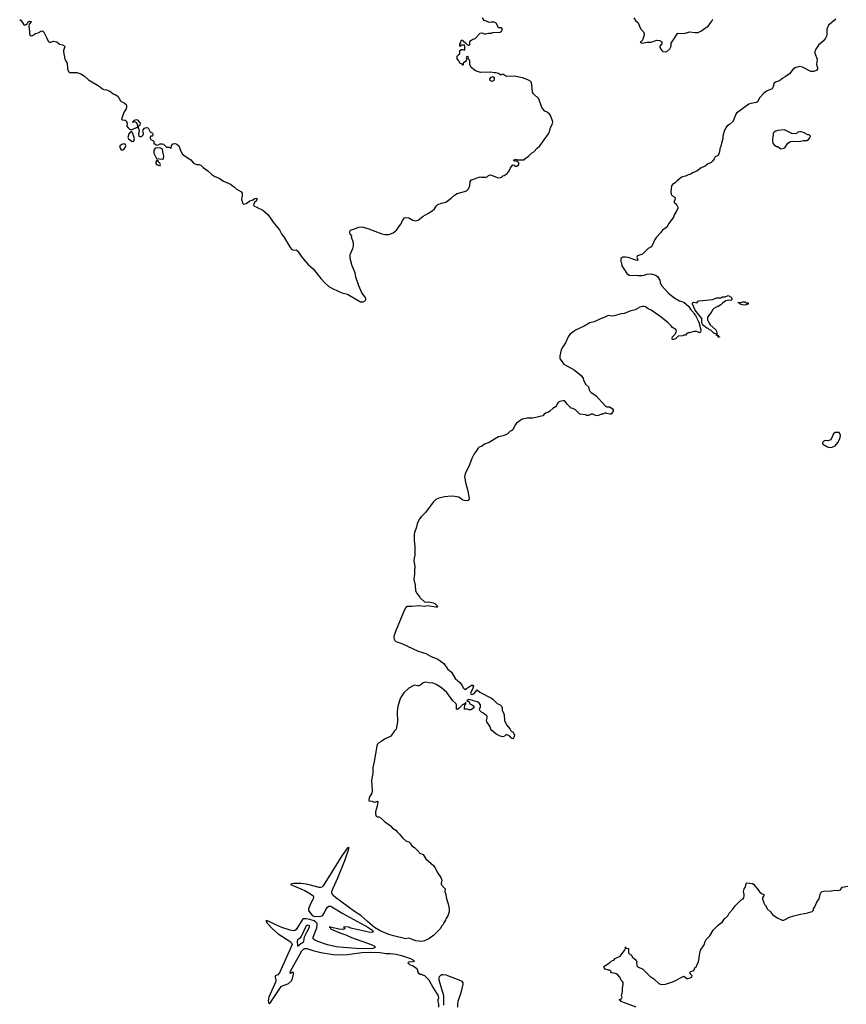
# Model space of a CAD drawing. Header units: inches. Extents: x 2347120 to 2490770, y 707513 to 877705.
# Tile 103 of 132: x 2468130 to 2479729, y 764289 to 778102. Entities that reach past the tile are written whole.
import ezdxf

# ---------------------------------------------------------------- set-up
doc = ezdxf.new("R2010")
doc.units = ezdxf.units.IN
doc.header["$MEASUREMENT"] = 0
for name, color, linetype in [('C4767', 7, 'Continuous'), ('C4776', 7, 'Continuous'), ('C4777', 7, 'Continuous')]:
    doc.layers.add(name, color=color, linetype=linetype)

msp = doc.modelspace()

# ---------------------------------------------------------------- linework, layer by layer
at = {"layer": 'C4767', "color": 5, "elevation": 60}
for points in [[(2468130, 778103), (2468150, 778091), (2468190, 778031), (2468210, 778031), (2468236, 778044), (2468250, 778071), (2468270, 778079), (2468290, 778074), (2468291, 778071), (2468262, 778038), (2468256, 778010), (2468270, 777930), (2468270, 777902), (2468273, 777890), (2468290, 777875), (2468310, 777879), (2468353, 777907), (2468390, 777917), (2468430, 777939), (2468450, 777943), (2468470, 777926), (2468504, 777850), (2468530, 777801), (2468541, 777790), (2468550, 777785), (2468566, 777786), (2468610, 777799), (2468630, 777798), (2468650, 777790), (2468690, 777759), (2468730, 777747), (2468765, 777730), (2468761, 777710), (2468744, 777670), (2468744, 777650), (2468763, 777550), (2468771, 777530), (2468797, 777490), (2468803, 777410), (2468814, 777374), (2468830, 777363), (2468850, 777359), (2468930, 777362), (2468990, 777344), (2469038, 777310), (2469097, 777257), (2469247, 777170), (2469290, 777130), (2469310, 777122), (2469350, 777116), (2469385, 777105), (2469411, 777090), (2469442, 777062), (2469470, 777053), (2469507, 777030), (2469543, 776963), (2469553, 776953), (2469597, 776937), (2469623, 776910), (2469631, 776890), (2469630, 776868), (2469624, 776850), (2469596, 776810), (2469558, 776710), (2469570, 776698), (2469610, 776691), (2469623, 776683), (2469638, 776650), (2469635, 776610), (2469650, 776583), (2469670, 776567), (2469690, 776559), (2469710, 776559), (2469770, 776587), (2469789, 776591), (2469789, 776610), (2469773, 776653), (2469750, 776665), (2469708, 776670), (2469729, 776671), (2469742, 776690), (2469770, 776701), (2469790, 776691), (2469798, 776678), (2469810, 776670), (2469819, 776650), (2469816, 776624), (2469810, 776615), (2469793, 776607), (2469793, 776587), (2469807, 776550), (2469797, 776490), (2469803, 776470), (2469810, 776464), (2469836, 776464), (2469850, 776471), (2469869, 776490), (2469869, 776510), (2469859, 776530), (2469862, 776558), (2469880, 776580), (2469911, 776591), (2469930, 776585), (2469937, 776577), (2469962, 776530), (2469994, 776510), (2470000, 776500), (2470000, 776498)], [(2470000, 776485), (2469993, 776467), (2469970, 776466), (2469954, 776450), (2469970, 776422), (2470000, 776406)]]:
    msp.add_lwpolyline(points, dxfattribs=at)
for points in [[(2469690, 776535), (2469660, 776500), (2469648, 776450), (2469659, 776430), (2469690, 776407), (2469710, 776395), (2469730, 776396), (2469739, 776430), (2469736, 776450), (2469713, 776513)], [(2469590, 776361), (2469563, 776350), (2469537, 776330), (2469534, 776310), (2469550, 776287), (2469570, 776273), (2469590, 776281), (2469612, 776308), (2469618, 776330), (2469610, 776357)]]:
    msp.add_lwpolyline(points, close=True, dxfattribs=at)
at = {"layer": 'C4776', "color": 5, "elevation": 60}
for points in [[(2473743, 770000), (2473751, 769990), (2473810, 769936), (2473830, 769931), (2473870, 769934), (2473930, 769922), (2473956, 769910), (2473998, 769870), (2473990, 769862), (2473970, 769861), (2473850, 769881), (2473810, 769870), (2473730, 769878), (2473631, 769869), (2473590, 769871), (2473570, 769868), (2473550, 769857), (2473525, 769815), (2473403, 769517), (2473382, 769450), (2473379, 769430), (2473383, 769410), (2473393, 769393), (2473410, 769381), (2473490, 769352), (2473722, 769242), (2473827, 769210), (2473894, 769174), (2473996, 769130), (2474079, 769070), (2474135, 768995), (2474187, 768950), (2474238, 768858), (2474306, 768806), (2474340, 768760), (2474352, 768730), (2474370, 768712), (2474390, 768705), (2474401, 768719), (2474470, 768764), (2474490, 768765), (2474496, 768750), (2474484, 768710), (2474470, 768689), (2474455, 768650), (2474460, 768640), (2474476, 768636), (2474509, 768650), (2474550, 768702), (2474586, 768666), (2474750, 768585), (2474770, 768571), (2474831, 768511), (2474872, 768490), (2474892, 768470), (2474898, 768450), (2474899, 768410), (2474920, 768380), (2474930, 768350), (2474931, 768271), (2474962, 768210), (2475011, 768150), (2475016, 768136), (2475036, 768116), (2475051, 768110), (2475071, 768071), (2475070, 768046), (2475065, 768030), (2475050, 768015), (2475030, 768022), (2475009, 768049), (2474970, 768068), (2474950, 768068), (2474932, 768050), (2474910, 768042), (2474871, 768049), (2474810, 768083), (2474753, 768130), (2474739, 768150), (2474725, 768190), (2474685, 768250), (2474679, 768270), (2474689, 768310), (2474688, 768330), (2474680, 768340), (2474650, 768358), (2474630, 768378), (2474609, 768389), (2474588, 768410), (2474582, 768430), (2474597, 768463), (2474594, 768490), (2474576, 768516), (2474552, 768532), (2474510, 768541), (2474490, 768552), (2474433, 768567), (2474410, 768558), (2474406, 768546), (2474410, 768542), (2474430, 768542), (2474444, 768504), (2474485, 768485), (2474502, 768470), (2474502, 768450), (2474497, 768443), (2474460, 768420), (2474430, 768418), (2474410, 768428), (2474369, 768429), (2474369, 768451), (2474382, 768498), (2474394, 768510), (2474390, 768518), (2474374, 768510), (2474374, 768506), (2474370, 768508), (2474363, 768497), (2474350, 768493), (2474290, 768437), (2474270, 768425), (2474258, 768430), (2474257, 768490), (2474250, 768508), (2474206, 768546), (2474123, 768663), (2474049, 768729), (2473975, 768775), (2473930, 768794), (2473870, 768799), (2473830, 768809), (2473790, 768799), (2473758, 768770), (2473730, 768757), (2473710, 768756), (2473670, 768764), (2473650, 768759), (2473590, 768726), (2473520, 768660), (2473475, 768590), (2473434, 768470), (2473427, 768390), (2473431, 768250), (2473411, 768150), (2473390, 768128), (2473338, 768050), (2473251, 768009), (2473210, 767979), (2473170, 767957), (2473148, 767932), (2473139, 767910), (2473106, 767694), (2473087, 767610), (2473084, 767530), (2473067, 767430), (2473078, 767282), (2473071, 767249), (2473034, 767190), (2473027, 767150), (2473030, 767142), (2473070, 767141), (2473107, 767127), (2473150, 767138), (2473154, 767134), (2473144, 767070), (2473124, 766990), (2473123, 766963), (2473132, 766930), (2473150, 766918), (2473170, 766918), (2473200, 766900), (2473250, 766852), (2473265, 766845), (2473334, 766794), (2473362, 766762), (2473410, 766732), (2473427, 766707), (2473458, 766678), (2473503, 766623), (2473550, 766582), (2473592, 766570), (2473610, 766552), (2473631, 766511), (2473670, 766491), (2473732, 766430), (2473742, 766410), (2473791, 766391), (2473831, 766330), (2473941, 766230), (2473956, 766210), (2473999, 766130), (2474039, 766070), (2474051, 766030), (2474043, 765990), (2474044, 765970), (2474098, 765910), (2474096, 765870), (2474111, 765830), (2474117, 765770), (2474141, 765701), (2474158, 765630), (2474155, 765585), (2474136, 765530), (2474111, 765490), (2474105, 765470), (2474078, 765430), (2474071, 765410), (2474052, 765390), (2474030, 765348), (2473942, 765258), (2473870, 765208), (2473810, 765178), (2473771, 765169), (2473690, 765181), (2473590, 765219), (2473546, 765210), (2473375, 765250), (2473310, 765270), (2473196, 765316), (2473107, 765367), (2473009, 765449), (2472916, 765536), (2472830, 765590), (2472561, 765790), (2472530, 765818), (2472511, 765850), (2472512, 765870), (2472530, 765919), (2472595, 766065), (2472694, 766306), (2472749, 766469), (2472750, 766493), (2472738, 766482), (2472730, 766483), (2472648, 766372), (2472390, 765953), (2472370, 765933), (2472350, 765926), (2472330, 765927), (2472210, 765962), (2472150, 765975), (2472077, 765983), (2471978, 765982), (2471950, 765978), (2471931, 765970), (2472130, 765884), (2472210, 765841), (2472247, 765810), (2472254, 765790), (2472250, 765770), (2472213, 765707), (2472182, 765630), (2472184, 765604), (2472233, 765533), (2472270, 765521), (2472350, 765526), (2472370, 765531), (2472382, 765538), (2472399, 765561), (2472430, 765623), (2472450, 765652), (2472470, 765665), (2472490, 765665), (2472510, 765657), (2472663, 765563), (2473013, 765373), (2473073, 765333), (2473095, 765310), (2473090, 765304), (2473070, 765298), (2473030, 765300), (2472778, 765358), (2472746, 765370), (2472684, 765376), (2472674, 765370), (2472694, 765350), (2472670, 765338), (2472610, 765344), (2472493, 765373), (2472474, 765370), (2472485, 765365), (2472492, 765350), (2472621, 765290), (2472704, 765264), (2472788, 765228), (2473062, 765130), (2473103, 765110), (2473121, 765090), (2473110, 765081), (2473086, 765074), (2472930, 765068), (2472850, 765070), (2472670, 765084), (2472570, 765097), (2472450, 765124), (2472313, 765170), (2472273, 765190), (2472250, 765209), (2472247, 765230), (2472298, 765362), (2472306, 765406), (2472302, 765422), (2472283, 765443), (2472261, 765461), (2472201, 765481), (2472150, 765490), (2472112, 765488), (2472099, 765481), (2472010, 765340), (2471990, 765323), (2471970, 765322), (2471926, 765330), (2471807, 765367), (2471723, 765403), (2471630, 765451), (2471590, 765464), (2471587, 765450), (2471602, 765430), (2471676, 765350), (2471759, 765279), (2471923, 765170), (2471943, 765150), (2471951, 765130), (2471774, 764730), (2471750, 764705), (2471717, 764690), (2471717, 764670), (2471726, 764630), (2471723, 764610), (2471628, 764390), (2471616, 764336), (2471621, 764310), (2471630, 764303), (2471650, 764317), (2471801, 764539), (2471825, 764555), (2471870, 764565), (2471901, 764579), (2471943, 764617), (2471959, 764650), (2471974, 764710), (2471973, 764730), (2471970, 764735), (2471954, 764734), (2471930, 764722), (2471925, 764725), (2471930, 764756), (2472090, 765038), (2472110, 765062), (2472130, 765073), (2472160, 765070), (2472243, 765043), (2472357, 765017), (2472530, 764987), (2472635, 764985), (2472730, 764990), (2472930, 765016), (2473050, 765021), (2473190, 765015), (2473270, 765001), (2473330, 765003), (2473412, 764992), (2473488, 764972), (2473615, 764930), (2473656, 764910), (2473660, 764900), (2473672, 764890), (2473650, 764884), (2473590, 764882), (2473578, 764870), (2473598, 764850), (2473650, 764831), (2473702, 764790), (2473714, 764770), (2473714, 764750), (2473725, 764725), (2473750, 764714), (2473770, 764714), (2473784, 764704), (2473810, 764694), (2473870, 764634), (2473930, 764522), (2474003, 764410), (2474006, 764374), (2473996, 764350), (2473996, 764330), (2474007, 764290), (2474006, 764250)], [(2476778, 764250), (2476617, 764310), (2476569, 764330), (2476561, 764341), (2476542, 764350), (2476578, 764370), (2476580, 764380), (2476582, 764390), (2476575, 764410), (2476589, 764471), (2476589, 764510), (2476599, 764570), (2476596, 764596), (2476589, 764609), (2476569, 764630), (2476549, 764669), (2476522, 764702), (2476498, 764718), (2476473, 764727), (2476426, 764730), (2476428, 764750), (2476410, 764768), (2476390, 764768), (2476343, 764783), (2476326, 764810), (2476338, 764830), (2476406, 764870), (2476430, 764894), (2476466, 764910), (2476486, 764930), (2476555, 764965), (2476618, 765042), (2476628, 765070), (2476630, 765094), (2476638, 765078), (2476671, 765070), (2476674, 765010), (2476694, 764990), (2476710, 764982), (2476730, 764952), (2476752, 764930), (2476782, 764910), (2476791, 764891), (2476786, 764874), (2476790, 764830), (2476799, 764819), (2476810, 764811), (2476867, 764787), (2476970, 764685), (2477030, 764645), (2477099, 764579), (2477130, 764565), (2477190, 764570), (2477302, 764610), (2477450, 764682), (2477490, 764651), (2477510, 764651), (2477561, 764670), (2477565, 764690), (2477528, 764730), (2477549, 764751), (2477590, 764762), (2477608, 764810), (2477626, 764814), (2477626, 764826), (2477654, 764890), (2477664, 764930), (2477665, 764955), (2477683, 765050), (2477735, 765125), (2477749, 765171), (2477763, 765197), (2477812, 765248), (2477859, 765330), (2477936, 765404), (2477990, 765445), (2478019, 765490), (2478064, 765530), (2478085, 765570), (2478137, 765623), (2478170, 765670), (2478249, 765751), (2478279, 765770), (2478290, 765785), (2478297, 765810), (2478297, 765830), (2478286, 765870), (2478289, 765891), (2478295, 765910), (2478309, 765930), (2478330, 765994), (2478410, 765983), (2478430, 765971), (2478494, 765894), (2478510, 765865), (2478550, 765838), (2478571, 765830), (2478572, 765810), (2478552, 765790), (2478551, 765770), (2478571, 765711), (2478585, 765685), (2478596, 765676), (2478623, 765623), (2478665, 765585), (2478691, 765550), (2478770, 765496), (2478830, 765471), (2478850, 765471), (2478930, 765510), (2478990, 765531), (2479086, 765554), (2479190, 765571), (2479248, 765592), (2479268, 765612), (2479269, 765630), (2479285, 765655), (2479316, 765724), (2479349, 765771), (2479364, 765850), (2479388, 765870), (2479430, 765883), (2479490, 765875), (2479570, 765891), (2479610, 765886), (2479647, 765893), (2479670, 765931), (2479750, 765946)], [(2474082, 764278), (2474082, 764410), (2474017, 764630), (2474017, 764663), (2474022, 764678), (2474041, 764699), (2474054, 764706), (2474071, 764709), (2474110, 764705), (2474293, 764633), (2474332, 764612), (2474348, 764590), (2474350, 764570), (2474320, 764450), (2474280, 764330), (2474271, 764290), (2474272, 764250)]]:
    msp.add_lwpolyline(points, dxfattribs=at)
at = {"layer": 'C4776', "color": 5, "elevation": 80}
msp.add_lwpolyline([(2472170, 765401), (2472150, 765390), (2472078, 765242), (2472061, 765219), (2472028, 765190), (2472025, 765175), (2472030, 765103), (2472077, 765143), (2472094, 765150), (2472118, 765170), (2472120, 765210), (2472126, 765234), (2472158, 765302), (2472196, 765370), (2472198, 765390), (2472190, 765397)], close=True, dxfattribs=at)
at = {"layer": 'C4777', "color": 5, "elevation": 60}
for points in [[(2470000, 776406), (2470004, 776404), (2470012, 776392), (2470014, 776370), (2470044, 776344), (2470070, 776342), (2470100, 776360), (2470130, 776362), (2470150, 776354), (2470190, 776314), (2470230, 776314), (2470250, 776294), (2470256, 776304), (2470262, 776330), (2470281, 776359), (2470310, 776364), (2470335, 776355), (2470361, 776330), (2470385, 776270), (2470410, 776222), (2470437, 776197), (2470530, 776138), (2470571, 776091), (2470611, 776071), (2470650, 776071), (2470670, 776061), (2470706, 776026), (2470770, 775983), (2470828, 775928), (2470870, 775904), (2470930, 775879), (2470990, 775836), (2471090, 775793), (2471146, 775750), (2471168, 775728), (2471232, 775690), (2471253, 775667), (2471253, 775633), (2471241, 775590), (2471258, 775530), (2471270, 775512), (2471310, 775524), (2471361, 775559), (2471392, 775568), (2471430, 775591), (2471456, 775596), (2471461, 775590), (2471450, 775558), (2471430, 775542), (2471412, 775510), (2471414, 775490), (2471424, 775484), (2471450, 775478), (2471490, 775452), (2471535, 775435), (2471611, 775370), (2471702, 775242), (2471774, 775154), (2471807, 775090), (2471834, 775054), (2471925, 774905), (2471950, 774879), (2471970, 774870), (2472010, 774871), (2472035, 774855), (2472090, 774771), (2472147, 774707), (2472171, 774671), (2472246, 774606), (2472356, 774470), (2472410, 774410), (2472470, 774361), (2472530, 774325), (2472650, 774271), (2472730, 774251), (2472910, 774146), (2472950, 774145), (2472969, 774151), (2472988, 774170), (2472989, 774190), (2472979, 774210), (2472929, 774269), (2472887, 774370), (2472847, 774490), (2472836, 774550), (2472795, 774650), (2472769, 774750), (2472769, 774810), (2472806, 774894), (2472813, 774930), (2472813, 774970), (2472784, 775050), (2472789, 775070), (2472769, 775090), (2472763, 775130), (2472772, 775148), (2472830, 775167), (2472887, 775193), (2472930, 775196), (2473013, 775173), (2473210, 775099), (2473252, 775090), (2473310, 775089), (2473370, 775110), (2473415, 775150), (2473474, 775230), (2473510, 775298), (2473530, 775322), (2473550, 775326), (2473590, 775324), (2473648, 775288), (2473663, 775283), (2473690, 775281), (2473721, 775290), (2473793, 775347), (2473859, 775381), (2473918, 775422), (2473949, 775450), (2473977, 775490), (2473999, 775510), (2474050, 775530), (2474110, 775542), (2474184, 775596), (2474230, 775641), (2474270, 775665), (2474369, 775690), (2474397, 775703), (2474426, 775730), (2474439, 775750), (2474447, 775770), (2474453, 775830), (2474470, 775856), (2474590, 775898), (2474610, 775891), (2474670, 775891), (2474690, 775898), (2474710, 775916), (2474730, 775923), (2474750, 775921), (2474828, 775888), (2474857, 775883), (2474889, 775891), (2474910, 775911), (2474930, 775918), (2474970, 775942), (2474995, 775970), (2475017, 776023), (2475050, 776065), (2475070, 776059), (2475087, 776047), (2475107, 776047), (2475124, 776056), (2475135, 776070), (2475132, 776092), (2475110, 776118), (2475076, 776116), (2475058, 776130), (2475090, 776145), (2475115, 776135), (2475198, 776138), (2475210, 776134), (2475218, 776150), (2475270, 776186), (2475312, 776228), (2475344, 776250), (2475390, 776301), (2475430, 776331), (2475550, 776502), (2475564, 776530), (2475579, 776590), (2475601, 776630), (2475609, 776669), (2475582, 776750), (2475570, 776773), (2475530, 776804), (2475500, 776820), (2475469, 776849), (2475455, 776870), (2475414, 776990), (2475341, 777061), (2475324, 777084), (2475314, 777194), (2475305, 777225), (2475290, 777242), (2475259, 777259), (2475184, 777284), (2475069, 777309), (2474965, 777305), (2474950, 777309), (2474910, 777338), (2474890, 777329), (2474870, 777328), (2474849, 777349), (2474817, 777357), (2474790, 777354), (2474730, 777364), (2474597, 777363), (2474553, 777373), (2474525, 777385), (2474464, 777430), (2474447, 777473), (2474446, 777530), (2474427, 777547), (2474426, 777570), (2474410, 777586), (2474398, 777582), (2474394, 777570), (2474402, 777550), (2474400, 777540), (2474384, 777516), (2474354, 777490), (2474354, 777470), (2474350, 777466), (2474338, 777478), (2474308, 777490), (2474290, 777526), (2474267, 777553), (2474269, 777591), (2474290, 777614), (2474302, 777618), (2474306, 777630), (2474306, 777670), (2474330, 777682), (2474350, 777682), (2474370, 777674), (2474378, 777690), (2474378, 777730), (2474370, 777746), (2474330, 777746), (2474318, 777742), (2474313, 777727), (2474306, 777730), (2474306, 777770), (2474322, 777778), (2474326, 777810), (2474330, 777814), (2474350, 777814), (2474354, 777794), (2474374, 777790), (2474378, 777778), (2474390, 777774), (2474414, 777750), (2474424, 777744), (2474436, 777744), (2474447, 777753), (2474448, 777790), (2474458, 777810), (2474486, 777830), (2474510, 777832), (2474520, 777840), (2474590, 777911), (2474616, 777916), (2474650, 777905), (2474670, 777905), (2474710, 777912), (2474750, 777912), (2474770, 777922), (2474870, 777925), (2474890, 777934), (2474906, 777970), (2474890, 777986), (2474850, 777986), (2474818, 778050), (2474810, 778058), (2474788, 778068), (2474750, 778069), (2474723, 778063), (2474690, 778078), (2474649, 778089), (2474626, 778130)], [(2479582, 778110), (2479477, 778023), (2479453, 777970), (2479455, 777890), (2479451, 777870), (2479438, 777842), (2479410, 777803), (2479338, 777742), (2479299, 777690), (2479287, 777653), (2479287, 777630), (2479318, 777550), (2479311, 777471), (2479325, 777430), (2479325, 777410), (2479312, 777390), (2479270, 777374), (2479230, 777377), (2479115, 777435), (2479070, 777447), (2479010, 777427), (2478978, 777402), (2478930, 777341), (2478870, 777299), (2478837, 777283), (2478790, 777246), (2478736, 777224), (2478716, 777210), (2478699, 777150), (2478688, 777132), (2478610, 777099), (2478571, 777070), (2478516, 777010), (2478481, 776950), (2478470, 776941), (2478390, 776927), (2478363, 776917), (2478188, 776792), (2478173, 776767), (2478150, 776702), (2478130, 776670), (2478090, 776630), (2478054, 776606), (2478019, 776550), (2477996, 776470), (2477996, 776430), (2477975, 776370), (2477970, 776326), (2477956, 776290), (2477951, 776249), (2477930, 776198), (2477890, 776178), (2477876, 776150), (2477850, 776115), (2477830, 776099), (2477783, 776077), (2477750, 776049), (2477690, 776022), (2477630, 775975), (2477570, 775955), (2477550, 775938), (2477531, 775929), (2477510, 775924), (2477470, 775905), (2477430, 775899), (2477411, 775889), (2477357, 775843), (2477328, 775812), (2477290, 775789), (2477276, 775770), (2477264, 775690), (2477271, 775651), (2477291, 775631), (2477321, 775610), (2477326, 775590), (2477311, 775550), (2477312, 775532), (2477330, 775522), (2477350, 775502), (2477365, 775470), (2477364, 775456), (2477345, 775415), (2477315, 775365), (2477305, 775330), (2477238, 775242), (2477211, 775190), (2477150, 775150), (2477123, 775110), (2477063, 775050), (2477043, 775017), (2477005, 774935), (2476990, 774916), (2476949, 774891), (2476923, 774870), (2476870, 774811), (2476799, 774790), (2476790, 774770), (2476805, 774730), (2476790, 774725), (2476773, 774727), (2476670, 774764), (2476628, 774772), (2476591, 774769), (2476567, 774750), (2476563, 774710), (2476576, 774690), (2476581, 774650), (2476605, 774605), (2476650, 774542), (2476680, 774520), (2476710, 774511), (2476790, 774519), (2476810, 774515), (2476865, 774515), (2476890, 774518), (2476929, 774531), (2476990, 774538), (2477050, 774519), (2477079, 774499), (2477111, 774450), (2477118, 774410), (2477139, 774370), (2477231, 774270), (2477310, 774205), (2477390, 774159), (2477450, 774139), (2477517, 774077), (2477547, 774030), (2477580, 774000), (2477590, 773981), (2477614, 773954), (2477659, 773859), (2477686, 773750), (2477682, 773718), (2477670, 773708), (2477630, 773728), (2477590, 773728), (2477530, 773709), (2477510, 773708), (2477490, 773698), (2477470, 773678), (2477450, 773678), (2477431, 773669), (2477370, 773661), (2477330, 773624), (2477290, 773610), (2477285, 773630), (2477288, 773652), (2477325, 773690), (2477338, 773710), (2477344, 773730), (2477336, 773756), (2477290, 773782), (2477270, 773809), (2477227, 773850), (2477130, 773930), (2476990, 774028), (2476946, 774046), (2476910, 774074), (2476890, 774080), (2476870, 774079), (2476832, 774070), (2476768, 774032), (2476690, 774013), (2476650, 773992), (2476610, 773981), (2476570, 773975), (2476470, 773947), (2476445, 773945), (2476388, 773952), (2476330, 773923), (2476289, 773909), (2476190, 773864), (2476130, 773847), (2476050, 773801), (2475930, 773746), (2475852, 773688), (2475830, 773661), (2475790, 773569), (2475749, 773511), (2475726, 773470), (2475708, 773388), (2475708, 773350), (2475750, 773287), (2475767, 773270), (2475912, 773192), (2476010, 773111), (2476036, 773070), (2476041, 773050), (2476071, 772991), (2476111, 772950), (2476122, 772910), (2476132, 772890), (2476150, 772872), (2476212, 772830), (2476350, 772682), (2476370, 772672), (2476410, 772671), (2476450, 772642), (2476458, 772630), (2476458, 772610), (2476431, 772569), (2476410, 772568), (2476370, 772578), (2476350, 772588), (2476310, 772568), (2476293, 772567), (2476250, 772548), (2476230, 772546), (2476210, 772548), (2476170, 772568), (2476150, 772568), (2476111, 772549), (2476090, 772549), (2476070, 772558), (2475990, 772569), (2475929, 772629), (2475889, 772649), (2475870, 772654), (2475839, 772679), (2475810, 772709), (2475790, 772742), (2475770, 772754), (2475754, 772754), (2475710, 772744), (2475690, 772734), (2475670, 772715), (2475661, 772690), (2475648, 772672), (2475611, 772649), (2475570, 772609), (2475550, 772597), (2475510, 772584), (2475491, 772569), (2475470, 772545), (2475330, 772510), (2475250, 772512), (2475182, 772498), (2475100, 772440), (2475083, 772417), (2475050, 772349), (2475030, 772334), (2475010, 772329), (2474971, 772289), (2474915, 772265), (2474850, 772249), (2474790, 772219), (2474718, 772170), (2474652, 772148), (2474610, 772114), (2474577, 772103), (2474561, 772090), (2474537, 772050), (2474505, 772010), (2474472, 771948), (2474443, 771857), (2474381, 771730), (2474371, 771691), (2474391, 771590), (2474413, 771510), (2474435, 771390), (2474431, 771369), (2474421, 771359), (2474390, 771353), (2474350, 771361), (2474290, 771403), (2474235, 771415), (2474190, 771417), (2474090, 771410), (2474010, 771390), (2473970, 771370), (2473930, 771333), (2473825, 771190), (2473768, 771132), (2473741, 771099), (2473708, 771030), (2473695, 770970), (2473672, 770910), (2473666, 770870), (2473665, 770795), (2473674, 770710), (2473675, 770590), (2473664, 770550), (2473659, 770510), (2473673, 770430), (2473668, 770370), (2473671, 770329), (2473659, 770250), (2473677, 770170), (2473684, 770090), (2473708, 770048), (2473743, 770000)], [(2476745, 778130), (2476770, 778091), (2476810, 778058), (2476826, 778010), (2476846, 777970), (2476881, 777930), (2476891, 777910), (2476891, 777889), (2476875, 777830), (2476858, 777802), (2476838, 777790), (2476843, 777783), (2476871, 777771), (2476930, 777784), (2476992, 777788), (2477070, 777815), (2477112, 777810), (2477141, 777790), (2477138, 777762), (2477112, 777730), (2477112, 777710), (2477125, 777690), (2477138, 777670), (2477155, 777655), (2477190, 777651), (2477210, 777656), (2477250, 777692), (2477269, 777730), (2477269, 777770), (2477319, 777841), (2477355, 777905), (2477371, 777911), (2477453, 777907), (2477530, 777931), (2477610, 777921), (2477650, 777924), (2477696, 777944), (2477725, 777970), (2477788, 778012), (2477840, 778080), (2477855, 778110)], [(2470000, 776498), (2470002, 776490), (2470000, 776485)]]:
    msp.add_lwpolyline(points, dxfattribs=at)
at = {"layer": 'C4777', "color": 5}
for points, elevation in [([(2474750, 777236), (2474742, 777242), (2474733, 777250), (2474729, 777270), (2474744, 777296), (2474770, 777306), (2474786, 777290), (2474787, 777270), (2474781, 777250), (2474770, 777239)], 60), ([(2478857, 776557), (2478770, 776549), (2478740, 776540), (2478715, 776525), (2478702, 776510), (2478700, 776500), (2478698, 776450), (2478691, 776429), (2478691, 776391), (2478698, 776370), (2478712, 776350), (2478750, 776325), (2478770, 776322), (2478790, 776302), (2478810, 776292), (2478850, 776298), (2478870, 776312), (2478909, 776371), (2478945, 776395), (2478970, 776399), (2479070, 776395), (2479130, 776406), (2479174, 776406), (2479200, 776420), (2479216, 776444), (2479226, 776470), (2479207, 776487), (2479190, 776488), (2479130, 776519), (2479090, 776529), (2479070, 776529), (2479050, 776522), (2479030, 776504), (2479010, 776499), (2478966, 776506), (2478870, 776554)], 80), ([(2470090, 776302), (2470030, 776298), (2470011, 776270), (2470011, 776230), (2470050, 776154), (2470130, 776145), (2470149, 776151), (2470154, 776190), (2470142, 776230), (2470136, 776276), (2470129, 776289)], 60), ([(2470070, 776126), (2470050, 776126), (2470040, 776100), (2470042, 776082), (2470050, 776072), (2470090, 776054), (2470102, 776058), (2470106, 776070), (2470098, 776090), (2470083, 776103)], 60), ([(2478110, 774162), (2478070, 774165), (2478040, 774160), (2477990, 774125), (2477970, 774101), (2477930, 774077), (2477902, 774070), (2477872, 774050), (2477852, 774030), (2477842, 774010), (2477782, 773930), (2477782, 773890), (2477804, 773844), (2477820, 773820), (2477896, 773750), (2477906, 773730), (2477918, 773678), (2477930, 773674), (2477938, 773658), (2477950, 773654), (2477950, 773648), (2477930, 773648), (2477926, 773666), (2477909, 773670), (2477906, 773690), (2477896, 773696), (2477870, 773702), (2477830, 773742), (2477810, 773749), (2477790, 773768), (2477770, 773775), (2477723, 773810), (2477709, 773829), (2477703, 773850), (2477699, 773910), (2477607, 774027), (2477569, 774109), (2477570, 774132), (2477590, 774138), (2477630, 774132), (2477650, 774152), (2477663, 774157), (2477850, 774178), (2477910, 774198), (2477970, 774202), (2477990, 774212), (2478030, 774212), (2478070, 774232), (2478114, 774210), (2478122, 774190), (2478122, 774170)], 60), ([(2478330, 774132), (2478350, 774132), (2478350, 774109), (2478332, 774108), (2478310, 774099), (2478270, 774101), (2478246, 774110), (2478228, 774128), (2478212, 774128), (2478208, 774132), (2478250, 774136), (2478270, 774146), (2478305, 774145)], 60), ([(2479610, 772313), (2479570, 772309), (2479547, 772290), (2479528, 772252), (2479513, 772207), (2479470, 772194), (2479430, 772198), (2479414, 772190), (2479394, 772170), (2479394, 772150), (2479455, 772115), (2479490, 772101), (2479530, 772106), (2479570, 772125), (2479590, 772145), (2479609, 772170), (2479637, 772223), (2479649, 772270), (2479638, 772298), (2479629, 772309)], 80)]:
    msp.add_lwpolyline(points, close=True, dxfattribs=dict(at, elevation=elevation))

doc.saveas('drawing.dxf')
